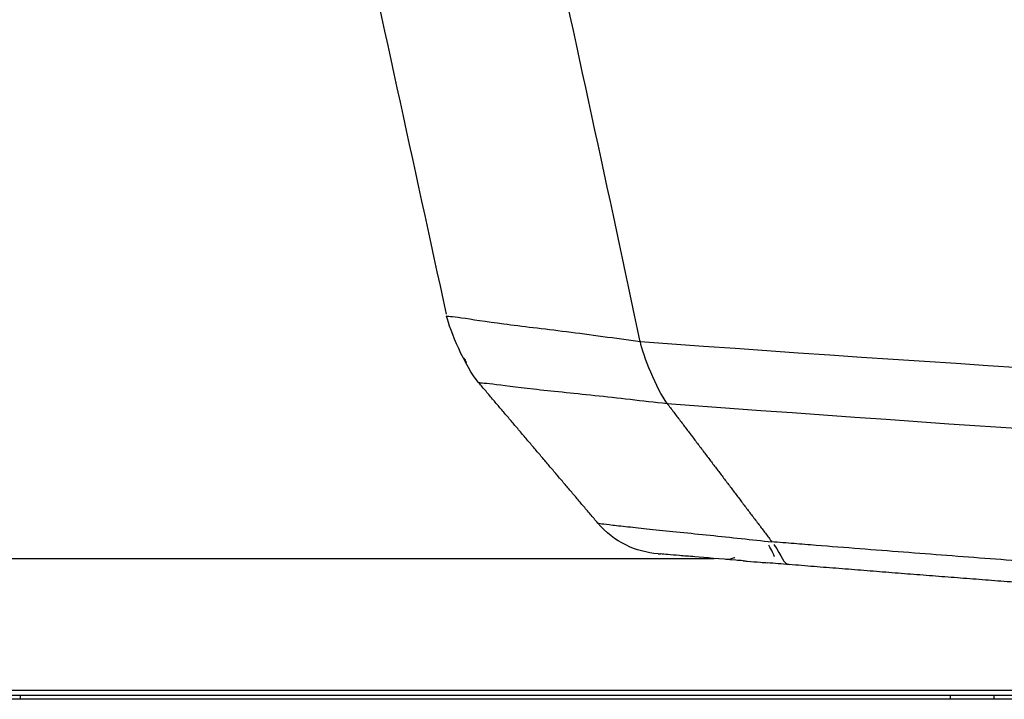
# Model space of a CAD drawing. Header units: millimetres. Extents: x 9946 to 11276, y -3292 to -1962.
# Tile 68 of 170: x 10797 to 10826, y -2578 to -2557. Entities that reach past the tile are written whole.
import ezdxf

# ---------------------------------------------------------------- set-up
doc = ezdxf.new("R2010")
doc.units = ezdxf.units.MM
doc.layers.add('ROXX NEO lite', color=7, linetype='Continuous', true_color=0x000000)

msp = doc.modelspace()

# ---------------------------------------------------------------- linework, layer by layer
at = {"layer": 'ROXX NEO lite', "color": 18, "lineweight": -3, "true_color": 0x000000}
for points, knots in [([(10797.638, -2511.697), (10798.135, -2513.98), (10799.625, -2520.822), (10802.598, -2534.472), (10806.046, -2550.304), (10808.499, -2561.571), (10809.474, -2566.048)], [0, 0, 0, 0, 7.10119, 21.303573, 42.607148, 56.809532, 56.809532, 56.809532, 56.809532]), ([(10815.256, -2566.875), (10815.229, -2566.749), (10814.25, -2562.116), (10811.742, -2550.669), (10808.308, -2534.691), (10805.329, -2520.917), (10803.836, -2514.004), (10803.338, -2511.697)], [-57.635413, -57.635413, -57.635413, -57.635413, -57.23728, -42.927959, -21.463979, -7.154659, 0, 0, 0, 0]), ([(10815.256, -2566.875), (10814.882, -2566.823), (10814.131, -2566.718), (10812.687, -2566.525), (10811.087, -2566.345), (10809.793, -2566.138), (10809.488, -2566.112), (10809.488, -2566.112)], [-9.217539, -9.217539, -9.217539, -9.217539, -8.065573, -6.91335, -4.608906, -2.304462, 0, 0, 0, 0]), ([(10922.154, -2570.992), (10906.599, -2570.88), (10870.933, -2570.176), (10835.326, -2568.318), (10815.256, -2566.875)], [-107.012715, -107.012715, -107.012715, -107.012715, -60.347685, 0, 0, 0, 0]), ([(10810.438, -2568.085), (10810.438, -2568.085), (10810.73, -2568.103), (10811.975, -2568.274), (10813.531, -2568.424), (10814.947, -2568.583), (10815.684, -2568.666), (10816.054, -2568.707)], [-9.017538, -9.017538, -9.017538, -9.017538, -6.76314, -4.50876, -2.25438, -1.12719, 0, 0, 0, 0]), ([(10816.054, -2568.707), (10855.79, -2571.667), (10935.838, -2574.644), (11015.885, -2571.668), (11055.621, -2568.707)], [-239.897742, -239.897742, -239.897742, -239.897742, -119.948874, 0, 0, 0, 0]), ([(10814.105, -2572.288), (10814.18, -2572.298), (10814.399, -2572.323), (10814.937, -2572.383), (10815.833, -2572.48), (10817.312, -2572.628), (10818.58, -2572.763), (10819.176, -2572.829)], [1.011422, 1.011422, 1.011422, 1.011422, 2.022841, 3.034261, 4.045681, 6.06852, 8.091359, 8.091359, 8.091359, 8.091359]), ([(11052.5, -2572.829), (11048.69, -2573.134), (11041.012, -2573.718), (11025.385, -2574.782), (11005.276, -2575.907), (10979.985, -2576.897), (10957.734, -2577.374), (10938.986, -2577.507), (10924.374, -2577.467), (10909.125, -2577.27), (10893.148, -2576.894), (10879.14, -2576.408), (10867.456, -2575.897), (10858.432, -2575.448), (10850.677, -2575.013), (10844.319, -2574.625), (10839.47, -2574.313), (10834.536, -2573.979), (10830.352, -2573.682), (10826.959, -2573.432), (10824.818, -2573.27), (10823.094, -2573.138), (10821.794, -2573.037), (10820.709, -2572.951), (10819.939, -2572.89), (10819.511, -2572.856), (10819.271, -2572.837), (10819.176, -2572.829)], [-233.575017, -233.575017, -233.575017, -233.575017, -218.976622, -204.37818, -175.181296, -145.984412, -116.787528, -102.189086, -87.590645, -72.992203, -58.393761, -43.795319, -36.496098, -29.196877, -21.897656, -18.248045, -14.598435, -10.948824, -7.299214, -5.474409, -3.649603, -2.737201, -1.824798, -0.912396, -0.456194, -0.228094, 0, 0, 0, 0]), ([(10819.254, -2573.277), (10819.239, -2573.236), (10819.22, -2573.188), (10819.195, -2573.137), (10819.166, -2573.074), (10819.128, -2573.004), (10819.08, -2572.928)], [147.6342621, 147.6342621, 147.6342621, 147.6342621, 148.0257702, 148.0257702, 148.0257702, 148.5011521, 148.5011521, 148.5011521, 148.5011521]), ([(10818.314, -2573.393), (10818.241, -2573.387), (10817.69, -2573.342), (10817.013, -2573.286), (10816.405, -2573.235), (10816.063, -2573.207), (10815.915, -2573.195), (10815.865, -2573.19)], [1.317348, 1.317348, 1.317348, 1.317348, 1.548135, 3.096269, 3.870337, 4.644404, 5.418472, 5.418472, 5.418472, 5.418472]), ([(10818.07, -2573.298), (10818.064, -2573.301), (10818.022, -2573.321), (10817.938, -2573.349), (10817.848, -2573.355), (10817.802, -2573.351)], [0.664441, 0.664441, 0.664441, 0.664441, 0.688158, 0.8257896, 0.9634212, 0.9634212, 0.9634212, 0.9634212]), ([(10818.314, -2573.393), (10818.352, -2573.396), (10818.397, -2573.4), (10818.435, -2573.403), (10818.571, -2573.414), (10818.7, -2573.425), (10818.834, -2573.435), (10818.903, -2573.441), (10818.978, -2573.447), (10819.042, -2573.451)], [145.7491306, 145.7491306, 145.7491306, 145.7491306, 145.8708304, 145.8708304, 145.8708304, 146.274098, 146.274098, 146.274098, 146.4942603, 146.4942603, 146.4942603, 146.4942603])]:
    msp.add_open_spline(points, degree=3, knots=knots, dxfattribs=at)
for points, degree in [([(10810.438, -2568.085), (10810.039, -2567.615), (10809.577, -2566.519), (10809.488, -2566.112)], 3), ([(10816.054, -2568.707), (10815.736, -2568.288), (10815.339, -2567.259), (10815.256, -2566.875)], 3), ([(10810, -2567.349), (10810.025, -2567.399), (10810.049, -2567.448), (10810.073, -2567.494)], 3), ([(10813.988, -2572.267), (10812.213, -2570.176), (10810.438, -2568.085)], 2), ([(10816.054, -2568.707), (10817.615, -2570.768), (10819.176, -2572.829)], 2), ([(10815.788, -2573.184), (10815.117, -2573.128), (10814.48, -2572.846), (10813.988, -2572.267)], 3), ([(10813.988, -2572.267), (10813.992, -2572.271), (10814.03, -2572.278), (10814.105, -2572.288)], 3), ([(10819.235, -2572.91), (10819.476, -2573.255), (10819.514, -2573.491), (10819.688, -2573.505)], 3), ([(10785.838, -2573.323), (10801.648, -2573.323), (10817.459, -2573.323)], 2), ([(10815.791, -2573.184), (10815.8, -2573.185), (10815.825, -2573.187), (10815.865, -2573.19)], 3), ([(10819.688, -2573.505), (10819.464, -2573.487), (10819.248, -2573.469), (10819.04, -2573.452)], 3), ([(10785.838, -2577.242), (10825.734, -2577.242), (10865.63, -2577.242)], 2), ([(10791.39, -2577.389), (10824.502, -2577.389), (10857.615, -2577.389)], 2), ([(10857.411, -2577.514), (10824.475, -2577.514), (10791.538, -2577.514)], 2), ([(10796.788, -2577.406), (10796.788, -2577.46), (10796.788, -2577.514)], 2), ([(10824.488, -2577.406), (10824.488, -2577.46), (10824.488, -2577.514)], 2), ([(10825.788, -2577.389), (10825.788, -2577.453), (10825.788, -2577.517)], 2)]:
    msp.add_open_spline(points, degree=degree, dxfattribs=at)
msp.add_rational_spline([(10831.565, -2574.416), (10825.625, -2573.985), (10819.688, -2573.505)], [1, 0.99999144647, 1], degree=2, dxfattribs=at)

doc.saveas('drawing.dxf')
